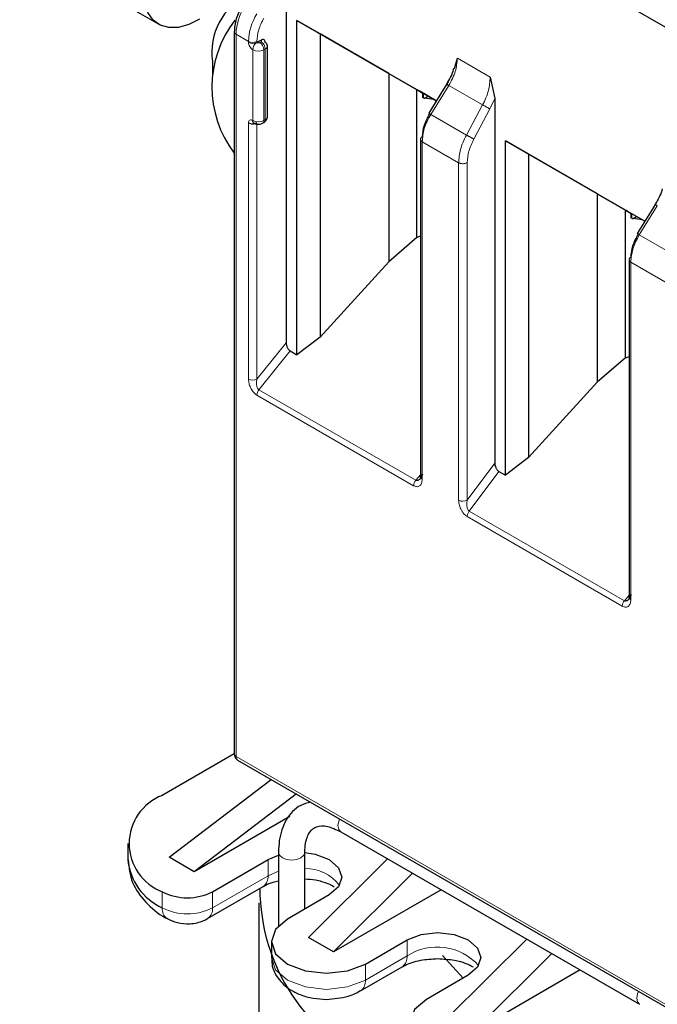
# Model space of a CAD drawing. Header units: millimetres. Extents: x 5 to 418, y 2 to 292.
# Tile 25 of 40: x 268.85 to 275.34, y 96.38 to 106.39. Entities that reach past the tile are written whole.
import ezdxf

# ---------------------------------------------------------------- set-up
doc = ezdxf.new("R2010")
doc.units = ezdxf.units.MM

msp = doc.modelspace()

# ---------------------------------------------------------------- linework, layer by layer
at = {"color": 7, "linetype": 'Continuous', "lineweight": 25}
for p, q in [((277.6726, 105.01), (271.3935, 108.6349)), ((268.8539, 107.1571), (270.2681, 106.3407)), ((271.5632, 106.8153), (271.5632, 103.1012)), ((271.6729, 106.3808), (273.0903, 105.5626)), ((271.6729, 102.9813), (271.6729, 106.3808)), ((271.9083, 106.2449), (271.6729, 106.3808)), ((271.0365, 106.2648), (271.0365, 98.9206)), ((272.6065, 105.8417), (271.9083, 106.2449)), ((271.9083, 106.2449), (271.9083, 103.1597)), ((271.3086, 106.1796), (271.2662, 106.1551)), ((271.3745, 105.4039), (271.3745, 106.1225)), ((270.8137, 105.9631), (270.8137, 105.8325)), ((273.2767, 105.8916), (273.3049, 105.9952)), ((272.6065, 105.8417), (272.8934, 105.6761)), ((272.6065, 105.8417), (272.6065, 103.926)), ((273.21, 105.7562), (273.1643, 105.6823)), ((273.6398, 105.802), (273.6845, 105.5862)), ((272.8934, 105.6761), (272.9529, 105.6417)), ((272.8934, 104.1724), (272.8934, 105.6761)), ((272.9018, 105.6712), (272.9529, 105.6417)), ((273.0902, 105.5624), (272.9223, 105.6594)), ((272.9529, 105.5929), (272.9529, 105.6417)), ((272.9562, 105.6398), (272.9562, 105.5948)), ((273.1643, 105.6823), (273.0133, 105.438)), ((272.9597, 105.5893), (272.971, 105.5902)), ((272.971, 105.5902), (273.0066, 105.6107)), ((273.0667, 105.576), (272.971, 105.5902)), ((273.6845, 105.5862), (273.6845, 101.8781)), ((271.3245, 105.3356), (271.3386, 105.3438)), ((272.9302, 105.1716), (272.9302, 101.7395)), ((273.7943, 105.1562), (275.2116, 104.338)), ((273.7943, 101.7567), (273.7943, 105.1562)), ((274.0296, 105.0203), (273.7943, 105.1562)), ((274.7278, 104.6171), (274.0296, 105.0203)), ((274.0296, 105.0203), (274.0296, 101.9351)), ((274.7278, 104.6171), (275.0147, 104.4514)), ((274.7278, 104.6171), (274.7278, 102.7013)), ((275.3314, 104.5315), (275.2857, 104.4576)), ((275.0147, 104.4514), (275.0742, 104.4171)), ((275.0147, 102.9478), (275.0147, 104.4514)), ((275.0232, 104.4466), (275.0742, 104.4171)), ((275.2115, 104.3378), (275.0436, 104.4348)), ((275.2857, 104.4576), (275.1346, 104.2134)), ((275.0742, 104.3682), (275.0742, 104.4171)), ((275.0775, 104.4152), (275.0775, 104.3702)), ((275.081, 104.3647), (275.0923, 104.3656)), ((275.0923, 104.3656), (275.1279, 104.3861)), ((275.188, 104.3514), (275.0923, 104.3656)), ((272.8934, 104.1724), (272.6065, 103.926)), ((272.8934, 104.1724), (272.9302, 104.1889)), ((275.0515, 103.947), (275.0515, 100.5149)), ((271.9083, 103.1597), (272.6065, 103.926)), ((271.9083, 103.1597), (271.6729, 102.9813)), ((271.6056, 103.0202), (271.6729, 102.9813)), ((275.0147, 102.9478), (274.7278, 102.7013)), ((275.0147, 102.9478), (275.0515, 102.9643)), ((274.0296, 101.9351), (274.7278, 102.7013)), ((274.0296, 101.9351), (273.7943, 101.7567)), ((273.7281, 101.7949), (273.7943, 101.7567)), ((271.0349, 98.9213), (270.3045, 98.4997)), ((271.0706, 98.8594), (277.3498, 95.2346)), ((270.3753, 97.871), (271.413, 98.6618)), ((271.6675, 98.5149), (270.6298, 97.7241)), ((271.6018, 98.2852), (270.6298, 97.7241)), ((272.1185, 98.1307), (275.159, 96.3754)), ((269.9531, 98.0098), (269.9531, 97.8465)), ((271.4858, 97.9201), (271.4858, 97.1729)), ((271.7537, 97.917), (271.7538, 97.9201)), ((271.7538, 97.3443), (271.7538, 97.9201)), ((270.6298, 97.7241), (270.3753, 97.871)), ((270.8137, 97.52), (271.3793, 97.8466)), ((271.3793, 97.8466), (271.4858, 97.8918)), ((271.7895, 97.0546), (272.5957, 97.8552)), ((272.8502, 97.7083), (272.044, 96.9077)), ((270.7639, 97.2468), (271.3296, 97.5734)), ((273.1405, 97.5407), (272.044, 96.9077)), ((272.0016, 97.4873), (271.5773, 97.2424)), ((271.2874, 97.4056), (271.2874, 86.2026)), ((272.044, 96.9077), (271.7895, 97.0546)), ((272.3693, 96.7852), (272.7936, 97.0301)), ((273.2037, 96.2382), (274.0099, 97.0388)), ((271.4133, 97.0138), (271.4133, 96.8505)), ((273.1529, 96.8715), (273.3652, 96.6417)), ((274.2644, 96.8918), (273.4582, 96.0913)), ((272.3196, 96.512), (272.7438, 96.757)), ((274.5547, 96.7243), (273.4582, 96.0913)), ((273.4158, 96.6709), (272.9916, 96.426))]:
    msp.add_line(p, q, dxfattribs=at)
at = {"color": 7, "linetype": 'Continuous', "lineweight": 18}
for p, q in [((271.0541, 98.8961), (271.0541, 106.2403)), ((271.1814, 106.1668), (271.0541, 106.2403)), ((271.1814, 106.1551), (271.1814, 106.1668)), ((271.2662, 106.1551), (271.2662, 106.1668)), ((271.3086, 106.1633), (271.2945, 106.1551)), ((271.2238, 105.3631), (271.2238, 106.0816)), ((271.3511, 106.0898), (271.3369, 106.0816)), ((271.3369, 105.3631), (271.3369, 106.0816)), ((271.3511, 105.3713), (271.3511, 106.0898)), ((273.3049, 105.9952), (273.6398, 105.802)), ((273.0343, 105.4237), (273.2171, 105.7194)), ((273.562, 105.5203), (273.2171, 105.7194)), ((273.6845, 105.5862), (273.6365, 105.4798)), ((273.562, 105.5203), (273.3973, 105.2142)), ((273.6365, 105.4798), (273.4719, 105.1737)), ((271.1814, 102.7318), (271.1814, 105.3386)), ((271.3369, 105.3631), (271.3511, 105.3713)), ((273.3973, 105.2142), (273.0343, 105.4237)), ((271.2662, 102.7318), (271.2662, 105.3261)), ((272.9478, 105.1471), (272.9478, 101.715)), ((273.3182, 104.9333), (272.9478, 105.1471)), ((273.3182, 101.5012), (273.3182, 104.9333)), ((273.4052, 101.5025), (273.4052, 104.9346)), ((275.1556, 104.1991), (275.3384, 104.4948)), ((275.5187, 103.9895), (275.1556, 104.1991)), ((275.0691, 103.9225), (275.0691, 100.4904)), ((275.4395, 103.7086), (275.0691, 103.9225)), ((271.2662, 102.7318), (271.5632, 103.1012)), ((271.6056, 103.0202), (271.2874, 102.6243)), ((272.8606, 101.6492), (271.2662, 102.5696)), ((272.8818, 101.7039), (271.2874, 102.6243)), ((273.4052, 101.5025), (273.6845, 101.8781)), ((272.9302, 101.7597), (272.8818, 101.7039)), ((273.4266, 101.3894), (273.7281, 101.7949)), ((274.9819, 100.4246), (273.4054, 101.3347)), ((275.0031, 100.4793), (273.4266, 101.3894)), ((275.0515, 100.5351), (275.0031, 100.4793)), ((271.0541, 98.8961), (277.3332, 95.2712)), ((271.3793, 97.6832), (271.3793, 97.8466)), ((271.4858, 97.7285), (271.3793, 97.6832)), ((270.8137, 97.3567), (271.3793, 97.6832)), ((270.3045, 97.52), (270.3045, 97.3567)), ((270.8137, 97.52), (270.8137, 97.3567)), ((272.7936, 96.8668), (272.7936, 97.0301)), ((272.3693, 96.6219), (272.7936, 96.8668)), ((272.3693, 96.7852), (272.3693, 96.6219))]:
    msp.add_line(p, q, dxfattribs=at)
at = {"color": 7, "linetype": 'Continuous', "lineweight": 25, "flags": 128}
for points in [[(270.6816, 106.3935), (270.5734, 106.338), (270.4684, 106.3087), (270.3708, 106.3067), (270.2842, 106.3322), (270.2121, 106.384), (270.1573, 106.4603), (270.1218, 106.5581), (270.107, 106.6736)], [(271.7538, 97.9183), (271.8589, 97.9016), (272.0016, 97.8466), (272.097, 97.7642), (272.1305, 97.6669), (272.097, 97.5697), (272.0016, 97.4873)], [(271.5773, 97.2424), (271.4559, 97.1375), (271.4133, 97.0138), (271.4559, 96.8901), (271.5773, 96.7852), (271.759, 96.7151), (271.9733, 96.6905), (272.1876, 96.7151), (272.3693, 96.7852)], [(272.7936, 97.0301), (272.9363, 97.0852), (273.1047, 97.1045), (273.2731, 97.0852), (273.4158, 97.0301), (273.5112, 96.9477), (273.5447, 96.8505), (273.5112, 96.7533), (273.4158, 96.6709)], [(272.9916, 96.426), (272.8702, 96.3211), (272.8275, 96.1974), (272.8702, 96.0737), (272.9916, 95.9688), (273.1732, 95.8987), (273.3875, 95.8741), (273.6018, 95.8987), (273.7835, 95.9688)]]:
    msp.add_lwpolyline(points, dxfattribs=at)
at = {"color": 7, "linetype": 'Continuous', "lineweight": 18, "flags": 128}
for points in [[(272.1064, 98.2615), (272.0979, 98.2381), (272.0907, 98.1921)], [(272.0907, 98.1921), (272.0979, 98.1543), (272.1184, 98.1307), (272.1185, 98.1307)], [(271.4858, 97.92), (271.496, 97.8905), (271.525, 97.8654)], [(271.525, 97.8654), (271.5685, 97.8486), (271.6198, 97.8427), (271.671, 97.8486), (271.7145, 97.8654), (271.7436, 97.8905), (271.7537, 97.917)], [(271.4133, 96.8505), (271.4559, 96.7268), (271.5773, 96.6219), (271.759, 96.5518), (271.9733, 96.5272), (272.1876, 96.5518), (272.3693, 96.6219)], [(275.147, 96.5062), (275.1385, 96.4828), (275.1313, 96.4368)], [(275.1313, 96.4368), (275.1385, 96.3991), (275.159, 96.3754), (275.159, 96.3754)]]:
    msp.add_lwpolyline(points, dxfattribs=at)
at = {"color": 7, "linetype": 'Continuous', "lineweight": 25}
for centre, radius, start, end in [((271.4488, 106.0568), 0.642, 115.10836, 188.39123), ((271.9174, 105.7024), 1.1086, 142.21118, 217.37874), ((271.3345, 106.1185), 0.0402, 5.6948, 65.62534), ((270.4905, 98.0098), 0.5239, 110.78342, 249.21658), ((270.5536, 97.9064), 0.6035, 185.6948, 245.62534), ((270.5591, 98.0113), 0.5533, 242.60967, 297.39033), ((273.2904, 97.5641), 1.9949, 180.29979, 246.10815)]:
    msp.add_arc(centre, radius, start, end, dxfattribs=at)
at = {"color": 7, "linetype": 'Continuous', "lineweight": 18}
for centre, radius, start, end in [((271.6309, 106.2206), 0.5771, 148.85627, 178.0435), ((271.7581, 106.1471), 0.5771, 148.85627, 178.0435), ((271.0652, 106.2668), 0.0287, 183.86413, 247.28041), ((271.2238, 106.2487), 0.0922, 242.60967, 297.39033), ((271.2238, 106.237), 0.0922, 242.60967, 297.39033), ((271.3159, 106.0775), 0.0922, 122.60548, 177.39452), ((271.2448, 106.0775), 0.0922, 2.60548, 57.39452), ((271.2589, 106.0856), 0.0922, 2.60548, 57.39452), ((271.2804, 106.1908), 0.123, 242.60967, 297.39033), ((271.3345, 106.1265), 0.0402, 294.37466, 354.3052), ((271.2804, 105.4723), 0.123, 242.60967, 297.39033), ((271.3067, 105.3602), 0.0304, 307.03356, 5.503), ((271.321, 105.3683), 0.0302, 305.69804, 5.62038), ((271.3345, 105.4079), 0.0402, 294.37466, 354.3052), ((271.2238, 102.8137), 0.0922, 242.60967, 297.39033), ((271.3582, 102.5654), 0.0921, 140.22722, 177.36069), ((272.9526, 101.645), 0.0921, 140.22793, 177.36071), ((273.3605, 101.5822), 0.0914, 242.44456, 299.28757), ((275.0739, 100.4204), 0.0921, 140.22793, 177.36071), ((271.0665, 98.9236), 0.0302, 185.6948, 245.62534), ((271.0921, 98.8912), 0.0384, 172.74417, 235.94365), ((271.7623, 97.3201), 0.4349, 37.56202, 91.12958), ((271.2583, 97.6716), 0.1216, 307.02469, 5.50379), ((270.4187, 97.3421), 0.1151, 172.7401, 235.98418), ((270.5591, 97.848), 0.5533, 242.60967, 297.39033), ((270.6995, 97.3421), 0.1151, 304.026, 7.25888), ((273.1005, 96.3947), 0.5631, 41.64207, 123.02644), ((272.6725, 96.8552), 0.1216, 307.02469, 5.50379), ((272.2553, 96.6074), 0.115, 303.81927, 7.27959)]:
    msp.add_arc(centre, radius, start, end, dxfattribs=at)
at = {"color": 7, "linetype": 'Continuous', "lineweight": 25}
for points, knots in [([(271.1151, 106.5317), (271.1034, 106.5097), (271.08, 106.4659), (271.0556, 106.397), (271.0395, 106.3285), (271.0375, 106.2861), (271.0365, 106.2649)], [0, 0, 0, 0, 0.2489648, 0.4986294, 0.7489794, 1, 1, 1, 1]), ([(271.3511, 106.1551), (271.3505, 106.1612), (271.3493, 106.1735), (271.3393, 106.1837), (271.3254, 106.1874), (271.3142, 106.1822), (271.3086, 106.1796)], [0, 0, 0, 0, 0.2491269, 0.4998627, 0.7491349, 1, 1, 1, 1]), ([(273.2673, 105.8937), (273.2662, 105.889), (273.2595, 105.8601), (273.2366, 105.8052), (273.2096, 105.7575), (273.1961, 105.7336)], [0, 0, 0, 0, 0.0885284, 0.5428801, 1, 1, 1, 1]), ([(272.9223, 105.6594), (272.9189, 105.6614), (272.9123, 105.6651), (272.9055, 105.6691), (272.9017, 105.6713), (272.9018, 105.6712), (272.9018, 105.6712)], [0, 0, 0, 0, 0.2585769, 0.4994275, 0.7405801, 1, 1, 1, 1]), ([(272.95, 105.1973), (272.9535, 105.2359), (272.9605, 105.3131), (273.0029, 105.3925), (273.0241, 105.4322)], [0, 0, 0, 0, 0.50045486, 1, 1, 1, 1]), ([(271.2362, 105.3356), (271.2435, 105.3322), (271.2592, 105.3249), (271.287, 105.3231), (271.3096, 105.3278), (271.3214, 105.334), (271.3245, 105.3356)], [0, 0, 0, 0, 0.2627331, 0.5634132, 0.8840911, 1, 1, 1, 1]), ([(271.3386, 105.3438), (271.3434, 105.347), (271.3533, 105.3537), (271.3649, 105.3684), (271.373, 105.3856), (271.374, 105.3978), (271.3745, 105.4039)], [0, 0, 0, 0, 0.2304036, 0.4782358, 0.7374616, 1, 1, 1, 1]), ([(275.3886, 104.6691), (275.3875, 104.6644), (275.3808, 104.6355), (275.3579, 104.5806), (275.3309, 104.5329), (275.3174, 104.509)], [0, 0, 0, 0, 0.08852844, 0.5428801, 1, 1, 1, 1]), ([(275.0436, 104.4348), (275.0402, 104.4367), (275.0336, 104.4405), (275.0268, 104.4445), (275.023, 104.4467), (275.0231, 104.4466), (275.0232, 104.4466)], [0, 0, 0, 0, 0.2585769, 0.4994275, 0.7405801, 1, 1, 1, 1]), ([(275.0714, 103.9727), (275.0748, 104.0113), (275.0818, 104.0885), (275.1243, 104.1679), (275.1455, 104.2075)], [0, 0, 0, 0, 0.5004549, 1, 1, 1, 1]), ([(271.5632, 103.1012), (271.5637, 103.0938), (271.5648, 103.0791), (271.5728, 103.0588), (271.5811, 103.044), (271.5885, 103.0341), (271.5968, 103.0258), (271.6026, 103.0221), (271.6056, 103.0202)], [0, 0, 0, 0, 0.2549728, 0.5077881, 0.6363019, 0.7568034, 0.8757908, 1, 1, 1, 1]), ([(273.6845, 101.8781), (273.6851, 101.8705), (273.6862, 101.8554), (273.6944, 101.8346), (273.703, 101.8193), (273.7106, 101.8091), (273.7191, 101.8007), (273.7251, 101.7968), (273.7281, 101.7949)], [0, 0, 0, 0, 0.253897, 0.5076425, 0.636782, 0.7575394, 0.876362, 1, 1, 1, 1]), ([(272.95, 101.7652), (272.9454, 101.7521), (272.938, 101.731), (272.9214, 101.7123), (272.9094, 101.7042), (272.8997, 101.701), (272.8904, 101.7006), (272.8846, 101.7028), (272.8818, 101.7039)], [0, 0, 0, 0, 0.3663059, 0.5882697, 0.7084095, 0.8155914, 0.9118546, 1, 1, 1, 1]), ([(275.0714, 100.5406), (275.0667, 100.5275), (275.0593, 100.5064), (275.0428, 100.4876), (275.0307, 100.4796), (275.021, 100.4763), (275.0117, 100.4759), (275.0059, 100.4782), (275.0031, 100.4793)], [0, 0, 0, 0, 0.3663059, 0.5882697, 0.7084095, 0.8155914, 0.9118546, 1, 1, 1, 1]), ([(271.0365, 98.9206), (271.0369, 98.9148), (271.0378, 98.9029), (271.0448, 98.8855), (271.0555, 98.8699), (271.0656, 98.863), (271.0706, 98.8594)], [0, 0, 0, 0, 0.2304008, 0.4782323, 0.7374591, 1, 1, 1, 1]), ([(271.8147, 98.4299), (271.7792, 98.4219), (271.6743, 98.398), (271.554, 98.2548), (271.4925, 98.0807), (271.4875, 97.9605), (271.4858, 97.9201)], [0, 0, 0, 0, 0.1707272, 0.505382, 0.833536, 1, 1, 1, 1]), ([(271.7538, 97.9201), (271.7554, 97.9526), (271.7599, 98.0411), (271.8059, 98.1405), (271.868, 98.1863), (271.9704, 98.1997), (272.0724, 98.1522), (272.1185, 98.1307)], [0, 0, 0, 0, 0.1228289, 0.3350681, 0.5666412, 0.804163, 1, 1, 1, 1]), ([(269.9559, 97.8446), (269.9647, 97.7658), (269.9822, 97.6079), (270.1306, 97.4099), (270.2611, 97.293), (270.3497, 97.2507), (270.3555, 97.2479)], [0, 0, 0, 0, 0.3235337, 0.6480173, 0.9767812, 1, 1, 1, 1]), ([(271.3329, 97.5731), (271.3401, 97.5778), (271.3643, 97.5937), (271.4187, 97.6155), (271.4672, 97.6271), (271.4858, 97.6315)], [0, 0, 0, 0, 0.2093891, 0.698191, 1, 1, 1, 1]), ([(271.7538, 97.6502), (271.7907, 97.6481), (271.8505, 97.6447), (271.9346, 97.6233), (272.003, 97.6), (272.0379, 97.5798), (272.0525, 97.5714)], [0, 0, 0, 0, 0.3063991, 0.4959102, 0.7896713, 1, 1, 1, 1]), ([(270.3543, 97.2468), (270.3876, 97.2314), (270.4595, 97.1981), (270.5917, 97.189), (270.6974, 97.2115), (270.7518, 97.2404), (270.7639, 97.2468)], [0, 0, 0, 0, 0.2600261, 0.560614, 0.9017871, 1, 1, 1, 1]), ([(271.4203, 96.853), (271.4189, 96.8294), (271.4143, 96.7531), (271.4779, 96.6308), (271.5844, 96.5311), (271.7094, 96.4687), (271.8356, 96.4327), (271.9276, 96.4281), (271.9733, 96.4258)], [0, 0, 0, 0, 0.0927482, 0.2992919, 0.5163108, 0.6678426, 0.8350281, 1, 1, 1, 1]), ([(272.7471, 96.7567), (272.7543, 96.7615), (272.7784, 96.7774), (272.8434, 96.8019), (272.9528, 96.8317), (273.0454, 96.8366), (273.1047, 96.8398)], [0, 0, 0, 0, 0.103304, 0.344459, 0.580765, 1, 1, 1, 1]), ([(273.1047, 96.8398), (273.1635, 96.8367), (273.2452, 96.8324), (273.349, 96.807), (273.4172, 96.7836), (273.4521, 96.7634), (273.4667, 96.755)], [0, 0, 0, 0, 0.4118384, 0.5725405, 0.8216449, 1, 1, 1, 1]), ([(271.9733, 96.4258), (272.0486, 96.4323), (272.1525, 96.4412), (272.2648, 96.4809), (272.302, 96.5053), (272.317, 96.5151)], [0, 0, 0, 0, 0.6102087, 0.8426441, 1, 1, 1, 1])]:
    msp.add_open_spline(points, degree=3, knots=knots, dxfattribs=at)
at = {"color": 7, "linetype": 'Continuous', "lineweight": 18}
for points in [[(271.2662, 106.1668), (271.2695, 106.2055), (271.2761, 106.2828), (271.3164, 106.3634), (271.3366, 106.4038)], [(273.0343, 105.4237), (273.0316, 105.4254), (273.0263, 105.4288), (273.0203, 105.4329), (273.0158, 105.4359), (273.0134, 105.4377), (273.013, 105.4382), (273.0147, 105.4375), (273.0183, 105.4355), (273.0222, 105.4333), (273.0241, 105.4322)], [(273.562, 105.5203), (273.565, 105.5188), (273.5711, 105.5156), (273.5813, 105.5102), (273.5919, 105.5045), (273.6025, 105.4988), (273.6127, 105.4932), (273.6221, 105.488), (273.6303, 105.4834), (273.6345, 105.481), (273.6365, 105.4798)], [(272.9478, 105.1471), (272.9451, 105.1488), (272.9397, 105.1524), (272.9341, 105.1587), (272.9307, 105.1655), (272.9298, 105.1725), (272.9313, 105.1795), (272.9353, 105.1862), (272.9415, 105.1923), (272.9472, 105.1957), (272.95, 105.1973)], [(273.4719, 105.1737), (273.4699, 105.1749), (273.4657, 105.1772), (273.4575, 105.1819), (273.4481, 105.187), (273.4379, 105.1926), (273.4273, 105.1983), (273.4167, 105.204), (273.4064, 105.2094), (273.4004, 105.2126), (273.3973, 105.2142)], [(273.4052, 104.9346), (273.4023, 104.9329), (273.3965, 104.9296), (273.3859, 104.9261), (273.3743, 104.9238), (273.3622, 104.9229), (273.35, 104.9234), (273.3382, 104.9254), (273.3273, 104.9286), (273.3212, 104.9317), (273.3182, 104.9333)], [(275.1556, 104.1991), (275.153, 104.2008), (275.1477, 104.2042), (275.1416, 104.2082), (275.1372, 104.2112), (275.1347, 104.213), (275.1343, 104.2136), (275.136, 104.2128), (275.1396, 104.2109), (275.1435, 104.2087), (275.1455, 104.2075)], [(275.0691, 103.9225), (275.0664, 103.9242), (275.061, 103.9277), (275.0554, 103.9341), (275.052, 103.9408), (275.0511, 103.9479), (275.0527, 103.9549), (275.0567, 103.9616), (275.0628, 103.9677), (275.0685, 103.971), (275.0714, 103.9727)], [(273.4054, 101.3347), (273.4057, 101.3392), (273.4062, 101.348), (273.4107, 101.3625), (273.4174, 101.3768), (273.4235, 101.3852), (273.4266, 101.3894)]]:
    msp.add_open_spline(points, degree=3, dxfattribs=at)
for points, knots in [([(271.2238, 106.0816), (271.2182, 106.0855), (271.207, 106.0933), (271.1932, 106.1129), (271.183, 106.1347), (271.1819, 106.1483), (271.1814, 106.1551)], [0, 0, 0, 0, 0.24912655, 0.49986267, 0.74913526, 1, 1, 1, 1]), ([(271.2945, 106.1551), (271.2924, 106.1542), (271.2883, 106.1523), (271.2816, 106.1516), (271.2765, 106.1519), (271.2714, 106.1527), (271.2683, 106.1541), (271.2662, 106.1551)], [0, 0, 0, 0, 0.24917314, 0.49899075, 0.624116, 0.74605874, 1, 1, 1, 1]), ([(271.3086, 106.1796), (271.3103, 106.1784), (271.3136, 106.1761), (271.3147, 106.1722), (271.3143, 106.1692), (271.3128, 106.1663), (271.3103, 106.1645), (271.3086, 106.1633)], [0, 0, 0, 0, 0.2491731, 0.4989908, 0.624116, 0.7460587, 1, 1, 1, 1]), ([(273.2171, 105.7194), (273.2306, 105.7429), (273.2573, 105.7894), (273.2943, 105.8849), (273.3007, 105.9515), (273.3049, 105.9952)], [0, 0, 0, 0, 0.2604761, 0.5143228, 1, 1, 1, 1]), ([(273.6398, 105.802), (273.6361, 105.758), (273.6305, 105.691), (273.5976, 105.5931), (273.574, 105.5448), (273.562, 105.5203)], [0, 0, 0, 0, 0.4852383, 0.7391943, 1, 1, 1, 1]), ([(271.1814, 105.3386), (271.1819, 105.3447), (271.1831, 105.3569), (271.1931, 105.3671), (271.207, 105.3708), (271.2182, 105.3657), (271.2238, 105.3631)], [0, 0, 0, 0, 0.2491265, 0.4998627, 0.7491353, 1, 1, 1, 1]), ([(273.0343, 105.4237), (273.021, 105.4), (272.9947, 105.3532), (272.9582, 105.2574), (272.9519, 105.1908), (272.9478, 105.1471)], [0, 0, 0, 0, 0.2609473, 0.5149579, 1, 1, 1, 1]), ([(273.3182, 104.9333), (273.322, 104.9772), (273.3277, 105.0441), (273.3611, 105.1417), (273.3851, 105.1898), (273.3973, 105.2142)], [0, 0, 0, 0, 0.48519765, 0.73916959, 1, 1, 1, 1]), ([(273.4719, 105.1737), (273.4528, 105.1327), (273.4146, 105.0509), (273.4083, 104.9733), (273.4052, 104.9346)], [0, 0, 0, 0, 0.5002197, 1, 1, 1, 1]), ([(275.1556, 104.1991), (275.1423, 104.1754), (275.116, 104.1286), (275.0795, 104.0328), (275.0732, 103.9662), (275.0691, 103.9225)], [0, 0, 0, 0, 0.26094732, 0.5149579, 1, 1, 1, 1]), ([(271.2662, 102.5696), (271.2598, 102.5739), (271.2469, 102.5824), (271.2293, 102.6013), (271.2138, 102.623), (271.1981, 102.6523), (271.184, 102.6906), (271.1823, 102.7179), (271.1814, 102.7318)], [0, 0, 0, 0, 0.1327547, 0.2692075, 0.3951168, 0.5277002, 0.7595413, 1, 1, 1, 1]), ([(271.2874, 102.6243), (271.2846, 102.6264), (271.2787, 102.6307), (271.2715, 102.6417), (271.2658, 102.6557), (271.2616, 102.6745), (271.2605, 102.701), (271.2641, 102.7203), (271.2662, 102.7318)], [0, 0, 0, 0, 0.1031143, 0.2156498, 0.3421468, 0.4858283, 0.6937694, 1, 1, 1, 1]), ([(272.9478, 101.715), (272.9464, 101.7002), (272.9436, 101.6708), (272.9253, 101.6478), (272.906, 101.6394), (272.8865, 101.6378), (272.8704, 101.6449), (272.8606, 101.6492)], [0, 0, 0, 0, 0.274135, 0.5479337, 0.6740621, 0.7993135, 1, 1, 1, 1]), ([(273.4054, 101.3347), (273.399, 101.339), (273.386, 101.3476), (273.368, 101.3668), (273.352, 101.389), (273.3352, 101.4201), (273.3211, 101.4597), (273.3191, 101.4877), (273.3182, 101.5012)], [0, 0, 0, 0, 0.1301456, 0.2646137, 0.3919831, 0.5265773, 0.7730368, 1, 1, 1, 1]), ([(273.4266, 101.3894), (273.4239, 101.3916), (273.4181, 101.3963), (273.4111, 101.408), (273.4053, 101.4228), (273.4012, 101.4419), (273.3998, 101.4696), (273.4031, 101.4898), (273.4052, 101.5025)], [0, 0, 0, 0, 0.1003675, 0.2126608, 0.3407508, 0.4872618, 0.6792886, 1, 1, 1, 1]), ([(275.0691, 100.4904), (275.0677, 100.4756), (275.065, 100.4461), (275.0467, 100.4231), (275.0273, 100.4147), (275.0078, 100.4131), (274.9918, 100.4203), (274.9819, 100.4246)], [0, 0, 0, 0, 0.2741365, 0.5479368, 0.674066, 0.7993181, 1, 1, 1, 1])]:
    msp.add_open_spline(points, degree=3, knots=knots, dxfattribs=at)
at = {"color": 7, "linetype": 'Continuous', "lineweight": 25}
for points in [[(273.207, 105.7278), (273.205, 105.7289), (273.2011, 105.7312), (273.1975, 105.7331), (273.1958, 105.7339), (273.1962, 105.7333), (273.1987, 105.7315), (273.2031, 105.7285), (273.2092, 105.7245), (273.2145, 105.7211), (273.2171, 105.7194)], [(271.1814, 105.3386), (271.1876, 105.3357), (271.1999, 105.3301), (271.2238, 105.3276), (271.2476, 105.3301), (271.26, 105.3357), (271.2662, 105.3386)], [(271.2662, 105.3386), (271.2607, 105.3361), (271.2495, 105.3312), (271.2355, 105.3344), (271.2257, 105.3449), (271.2244, 105.357), (271.2238, 105.3631)], [(275.3283, 104.5032), (275.3263, 104.5043), (275.3224, 104.5066), (275.3189, 104.5085), (275.3172, 104.5092), (275.3176, 104.5087), (275.32, 104.5069), (275.3244, 104.5039), (275.3305, 104.4999), (275.3358, 104.4965), (275.3384, 104.4948)], [(272.9478, 101.715), (272.9451, 101.7168), (272.9397, 101.7203), (272.9341, 101.7266), (272.9307, 101.7334), (272.9298, 101.7404), (272.9313, 101.7474), (272.9353, 101.7541), (272.9415, 101.7602), (272.9472, 101.7636), (272.95, 101.7652)], [(275.0691, 100.4904), (275.0664, 100.4921), (275.061, 100.4957), (275.0554, 100.502), (275.052, 100.5088), (275.0511, 100.5158), (275.0527, 100.5228), (275.0567, 100.5295), (275.0628, 100.5356), (275.0685, 100.539), (275.0714, 100.5406)]]:
    msp.add_open_spline(points, degree=3, dxfattribs=at)

doc.saveas('drawing.dxf')
